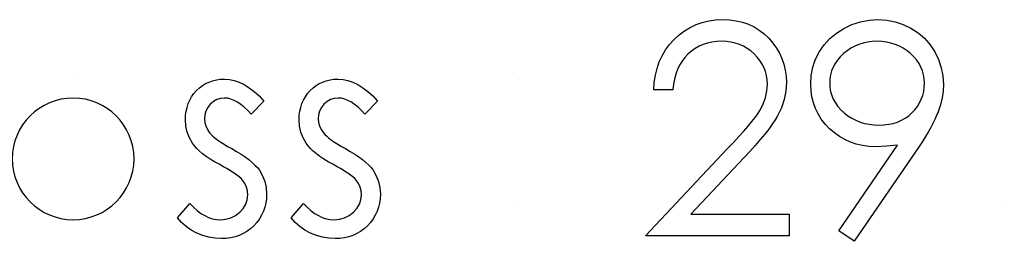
# Model space of a CAD drawing. Header units: inches. Extents: x 7.3 to 43.3, y -43.5 to -20.4.
# Tile 82 of 136: x 35.522 to 36.164, y -38.356 to -38.211. Entities that reach past the tile are written whole.
import ezdxf

# ---------------------------------------------------------------- set-up
doc = ezdxf.new("R2010")
doc.units = ezdxf.units.IN
doc.header["$LTSCALE"] = 0.5
doc.header["$MEASUREMENT"] = 0

msp = doc.modelspace()

# ---------------------------------------------------------------- linework, layer by layer
at = {"color": 7, "linetype": 'Continuous'}
for p, q in [((35.96295, -38.21401), (35.96701, -38.2126)), ((35.96701, -38.2126), (35.97123, -38.21158)), ((35.97123, -38.21158), (35.97565, -38.21097)), ((35.97565, -38.21097), (35.98026, -38.21078)), ((35.98026, -38.21078), (35.98026, -38.21078)), ((35.98026, -38.21078), (35.98478, -38.21097)), ((35.98478, -38.21097), (35.98912, -38.21155)), ((35.98912, -38.21155), (35.9932, -38.21249)), ((35.9932, -38.21249), (35.99709, -38.21382)), ((35.99709, -38.21382), (36.00074, -38.21556)), ((36.06469, -38.21398), (36.07016, -38.21219)), ((36.07016, -38.21219), (36.07582, -38.21114)), ((36.07582, -38.21114), (36.08164, -38.21078)), ((36.08164, -38.21078), (36.08164, -38.21078)), ((36.08164, -38.21078), (36.08736, -38.21114)), ((36.08736, -38.21114), (36.09285, -38.21216)), ((36.09285, -38.21216), (36.09812, -38.2139)), ((36.09812, -38.2139), (36.10317, -38.21633)), ((35.95194, -38.22066), (35.95544, -38.21804)), ((35.95544, -38.21804), (35.95911, -38.21583)), ((35.95911, -38.21583), (35.96295, -38.21401)), ((36.00074, -38.21556), (36.00416, -38.21765)), ((36.00416, -38.21765), (36.00739, -38.22011)), ((36.00739, -38.22011), (36.01037, -38.22298)), ((36.05023, -38.22312), (36.05454, -38.21956)), ((36.05454, -38.21956), (36.05942, -38.21647)), ((36.05942, -38.21647), (36.06469, -38.21398)), ((36.10317, -38.21633), (36.10787, -38.21939)), ((36.10787, -38.21939), (36.11201, -38.22298)), ((35.94564, -38.22704), (35.94865, -38.2237)), ((35.94865, -38.2237), (35.95194, -38.22066)), ((35.97035, -38.2261), (35.96753, -38.22701)), ((35.9733, -38.22544), (35.97035, -38.2261)), ((35.97639, -38.22505), (35.9733, -38.22544)), ((35.97962, -38.22491), (35.97639, -38.22505)), ((35.98271, -38.22505), (35.97962, -38.22491)), ((35.97962, -38.22491), (35.97962, -38.22491)), ((35.98567, -38.22544), (35.98271, -38.22505)), ((35.98848, -38.22607), (35.98567, -38.22544)), ((35.99121, -38.22698), (35.98848, -38.22607)), ((36.01037, -38.22298), (36.01308, -38.2261)), ((36.01308, -38.2261), (36.0154, -38.22936)), ((36.04653, -38.22715), (36.05023, -38.22312)), ((36.07195, -38.22605), (36.06917, -38.22693)), ((36.07485, -38.22541), (36.07195, -38.22605)), ((36.07786, -38.22505), (36.07485, -38.22541)), ((36.08101, -38.22491), (36.07786, -38.22505)), ((36.08418, -38.22505), (36.08101, -38.22491)), ((36.08101, -38.22491), (36.08101, -38.22491)), ((36.08722, -38.22541), (36.08418, -38.22505)), ((36.09014, -38.22605), (36.08722, -38.22541)), ((36.09293, -38.22693), (36.09014, -38.22605)), ((36.11201, -38.22298), (36.11562, -38.22715)), ((35.94078, -38.23441), (35.94302, -38.2306)), ((35.94302, -38.2306), (35.94564, -38.22704)), ((35.95991, -38.23132), (35.95765, -38.23328)), ((35.96231, -38.22961), (35.95991, -38.23132)), ((35.96485, -38.22817), (35.96231, -38.22961)), ((35.96753, -38.22701), (35.96485, -38.22817)), ((35.99381, -38.22814), (35.99121, -38.22698)), ((35.99627, -38.22955), (35.99381, -38.22814)), ((35.99861, -38.23124), (35.99627, -38.22955)), ((36.00085, -38.23317), (35.99861, -38.23124)), ((36.00289, -38.23529), (36.00085, -38.23317)), ((36.0154, -38.22936), (36.01738, -38.23275)), ((36.01738, -38.23275), (36.01901, -38.23626)), ((36.04096, -38.23656), (36.04341, -38.23168)), ((36.04341, -38.23168), (36.04653, -38.22715)), ((36.05917, -38.23295), (36.05705, -38.23499)), ((36.06149, -38.23107), (36.05917, -38.23295)), ((36.06392, -38.22944), (36.06149, -38.23107)), ((36.06649, -38.22806), (36.06392, -38.22944)), ((36.06917, -38.22693), (36.06649, -38.22806)), ((36.09561, -38.22806), (36.09293, -38.22693)), ((36.09818, -38.22944), (36.09561, -38.22806)), ((36.10061, -38.23107), (36.09818, -38.22944)), ((36.10292, -38.23295), (36.10061, -38.23107)), ((36.10505, -38.23499), (36.10292, -38.23295)), ((36.11562, -38.22715), (36.11871, -38.23187)), ((36.11871, -38.23187), (36.12117, -38.23692)), ((35.93744, -38.24266), (35.93893, -38.23841)), ((35.93893, -38.23841), (35.94078, -38.23441)), ((35.95376, -38.23786), (35.95216, -38.24048)), ((35.95558, -38.23546), (35.95376, -38.23786)), ((35.95765, -38.23328), (35.95558, -38.23546)), ((36.00463, -38.2375), (36.00289, -38.23529)), ((36.00612, -38.23979), (36.00463, -38.2375)), ((36.01901, -38.23626), (36.02025, -38.23993)), ((36.03919, -38.24175), (36.04096, -38.23656)), ((36.05368, -38.23943), (36.05241, -38.24178)), ((36.05523, -38.23717), (36.05368, -38.23943)), ((36.05705, -38.23499), (36.05523, -38.23717)), ((36.1069, -38.23717), (36.10505, -38.23499)), ((36.10845, -38.23943), (36.1069, -38.23717)), ((36.10972, -38.24178), (36.10845, -38.23943)), ((36.12117, -38.23692), (36.12294, -38.24217)), ((35.93637, -38.24711), (35.93744, -38.24266)), ((35.95078, -38.2433), (35.94964, -38.24633)), ((35.95216, -38.24048), (35.95078, -38.2433)), ((36.00736, -38.24222), (36.00612, -38.23979)), ((36.0083, -38.24473), (36.00736, -38.24222)), ((36.00896, -38.24733), (36.0083, -38.24473)), ((36.02025, -38.23993), (36.02116, -38.24374)), ((36.02116, -38.24374), (36.02169, -38.24766)), ((36.03814, -38.24722), (36.03919, -38.24175)), ((36.05142, -38.24426), (36.0507, -38.24683)), ((36.05241, -38.24178), (36.05142, -38.24426)), ((36.11071, -38.24426), (36.10972, -38.24178)), ((36.11143, -38.24683), (36.11071, -38.24426)), ((36.12294, -38.24217), (36.12399, -38.24755)), ((35.55644, -38.24965), (35.55644, -38.24965)), ((35.64286, -38.2526), (35.64507, -38.25152)), ((35.64507, -38.25152), (35.64742, -38.2507)), ((35.64742, -38.2507), (35.64987, -38.25012)), ((35.64987, -38.25012), (35.65244, -38.24976)), ((35.65244, -38.24976), (35.65515, -38.24965)), ((35.65515, -38.24965), (35.65515, -38.24965)), ((35.65515, -38.24965), (35.65835, -38.24987)), ((35.65835, -38.24987), (35.66155, -38.25053)), ((35.66155, -38.25053), (35.66478, -38.25166)), ((35.66478, -38.25166), (35.66801, -38.25324)), ((35.71706, -38.2526), (35.71927, -38.25152)), ((35.71927, -38.25152), (35.72161, -38.2507)), ((35.72161, -38.2507), (35.72407, -38.25012)), ((35.72407, -38.25012), (35.72664, -38.24976)), ((35.72664, -38.24976), (35.72934, -38.24965)), ((35.72934, -38.24965), (35.72934, -38.24965)), ((35.72934, -38.24965), (35.73254, -38.24987)), ((35.73254, -38.24987), (35.73575, -38.25053)), ((35.73575, -38.25053), (35.73898, -38.25166)), ((35.73898, -38.25166), (35.74221, -38.25324)), ((35.93532, -38.25671), (35.93565, -38.2518)), ((35.93565, -38.2518), (35.93637, -38.24711)), ((35.94876, -38.24959), (35.9481, -38.25304)), ((35.94964, -38.24633), (35.94876, -38.24959)), ((36.00938, -38.25003), (36.00896, -38.24733)), ((36.00952, -38.25285), (36.00938, -38.25003)), ((36.02188, -38.25174), (36.02152, -38.25749)), ((36.02169, -38.24766), (36.02188, -38.25174)), ((36.02188, -38.25174), (36.02188, -38.25174)), ((36.03778, -38.25299), (36.03814, -38.24722)), ((36.05029, -38.24951), (36.05015, -38.2523)), ((36.05015, -38.2523), (36.05015, -38.2523)), ((36.05015, -38.2523), (36.05029, -38.25508)), ((36.0507, -38.24683), (36.05029, -38.24951)), ((36.11184, -38.24951), (36.11143, -38.24683)), ((36.11198, -38.2523), (36.11184, -38.24951)), ((36.11184, -38.25508), (36.11198, -38.2523)), ((36.11198, -38.2523), (36.11198, -38.2523)), ((36.12399, -38.24755), (36.12435, -38.25312)), ((35.63522, -38.25911), (35.6369, -38.25718)), ((35.6369, -38.25718), (35.63878, -38.25542)), ((35.63878, -38.25542), (35.64076, -38.2539)), ((35.64076, -38.2539), (35.64286, -38.2526)), ((35.66801, -38.25324), (35.67121, -38.25525)), ((35.67121, -38.25525), (35.67444, -38.25771)), ((35.67444, -38.25771), (35.6777, -38.26061)), ((35.70941, -38.25911), (35.7111, -38.25718)), ((35.7111, -38.25718), (35.71297, -38.25542)), ((35.71297, -38.25542), (35.71496, -38.2539)), ((35.71496, -38.2539), (35.71706, -38.2526)), ((35.74221, -38.25324), (35.74541, -38.25525)), ((35.74541, -38.25525), (35.74864, -38.25771)), ((35.74864, -38.25771), (35.75189, -38.26061)), ((35.94768, -38.25671), (35.93532, -38.25671)), ((35.93532, -38.25671), (35.93532, -38.25671)), ((35.9481, -38.25304), (35.94768, -38.25671)), ((36.0083, -38.26165), (36.00921, -38.25732)), ((36.00921, -38.25732), (36.00952, -38.25285)), ((36.00952, -38.25285), (36.00952, -38.25285)), ((36.02152, -38.25749), (36.02045, -38.26303)), ((36.03797, -38.25721), (36.03778, -38.25299)), ((36.03778, -38.25299), (36.03778, -38.25299)), ((36.03855, -38.26127), (36.03797, -38.25721)), ((36.05029, -38.25508), (36.05073, -38.25776)), ((36.05073, -38.25776), (36.05147, -38.26033)), ((36.11085, -38.26033), (36.11148, -38.25776)), ((36.11148, -38.25776), (36.11184, -38.25508)), ((36.12412, -38.25746), (36.12349, -38.26188)), ((36.12435, -38.25312), (36.12412, -38.25746)), ((36.12435, -38.25312), (36.12435, -38.25312)), ((35.63149, -38.26566), (35.63251, -38.26337)), ((35.63251, -38.26337), (35.63375, -38.26118)), ((35.63375, -38.26118), (35.63522, -38.25911)), ((35.64791, -38.2643), (35.6459, -38.2661)), ((35.65015, -38.26303), (35.64791, -38.2643)), ((35.65255, -38.26226), (35.65015, -38.26303)), ((35.65515, -38.26201), (35.65255, -38.26226)), ((35.65727, -38.26218), (35.65515, -38.26201)), ((35.65515, -38.26201), (35.65515, -38.26201)), ((35.65942, -38.26268), (35.65727, -38.26218)), ((35.66158, -38.2635), (35.65942, -38.26268)), ((35.66376, -38.26466), (35.66158, -38.2635)), ((35.66591, -38.26615), (35.66376, -38.26466)), ((35.68093, -38.26397), (35.67254, -38.27261)), ((35.6777, -38.26061), (35.68093, -38.26397)), ((35.70569, -38.26566), (35.70671, -38.26337)), ((35.70671, -38.26337), (35.70795, -38.26118)), ((35.70795, -38.26118), (35.70941, -38.25911)), ((35.72211, -38.2643), (35.7201, -38.2661)), ((35.72435, -38.26303), (35.72211, -38.2643)), ((35.72675, -38.26226), (35.72435, -38.26303)), ((35.72934, -38.26201), (35.72675, -38.26226)), ((35.73147, -38.26218), (35.72934, -38.26201)), ((35.72934, -38.26201), (35.72934, -38.26201)), ((35.73362, -38.26268), (35.73147, -38.26218)), ((35.73577, -38.2635), (35.73362, -38.26268)), ((35.73796, -38.26466), (35.73577, -38.2635)), ((35.74011, -38.26615), (35.73796, -38.26466)), ((35.75512, -38.26397), (35.74673, -38.27261)), ((35.75189, -38.26061), (35.75512, -38.26397)), ((36.00676, -38.26591), (36.0083, -38.26165)), ((36.02045, -38.26303), (36.01868, -38.26839)), ((36.03952, -38.26516), (36.03855, -38.26127)), ((36.04085, -38.26886), (36.03952, -38.26516)), ((36.05147, -38.26033), (36.05249, -38.26281)), ((36.05249, -38.26281), (36.05382, -38.26519)), ((36.05382, -38.26519), (36.05545, -38.26745)), ((36.1074, -38.26745), (36.1088, -38.26519)), ((36.1088, -38.26519), (36.10994, -38.26281)), ((36.10994, -38.26281), (36.11085, -38.26033)), ((36.12349, -38.26188), (36.12239, -38.26643)), ((35.62981, -38.27328), (35.63014, -38.27063)), ((35.63014, -38.27063), (35.63072, -38.26809)), ((35.63072, -38.26809), (35.63149, -38.26566)), ((35.64303, -38.27049), (35.64231, -38.27294)), ((35.64421, -38.26822), (35.64303, -38.27049)), ((35.6459, -38.2661), (35.64421, -38.26822)), ((35.66812, -38.26798), (35.66591, -38.26615)), ((35.67033, -38.27013), (35.66812, -38.26798)), ((35.67254, -38.27261), (35.67033, -38.27013)), ((35.704, -38.27328), (35.70433, -38.27063)), ((35.70433, -38.27063), (35.70491, -38.26809)), ((35.70491, -38.26809), (35.70569, -38.26566)), ((35.71723, -38.27049), (35.71651, -38.27294)), ((35.71841, -38.26822), (35.71723, -38.27049)), ((35.7201, -38.2661), (35.71841, -38.26822)), ((35.74232, -38.26798), (35.74011, -38.26615)), ((35.74452, -38.27013), (35.74232, -38.26798)), ((35.74673, -38.27261), (35.74452, -38.27013)), ((36.00319, -38.27223), (36.0046, -38.27005)), ((36.0046, -38.27005), (36.00676, -38.26591)), ((36.01868, -38.26839), (36.01617, -38.27358)), ((36.04258, -38.27242), (36.04085, -38.26886)), ((36.05545, -38.26745), (36.05735, -38.2696)), ((36.05735, -38.2696), (36.05956, -38.27167)), ((36.05956, -38.27167), (36.06196, -38.27355)), ((36.10171, -38.27355), (36.10384, -38.27167)), ((36.10384, -38.27167), (36.10574, -38.2696)), ((36.10574, -38.2696), (36.1074, -38.26745)), ((36.12087, -38.27107), (36.11993, -38.27347)), ((36.12239, -38.26643), (36.12087, -38.27107)), ((35.6297, -38.27606), (35.62981, -38.27328)), ((35.62997, -38.28031), (35.6297, -38.27606)), ((35.6297, -38.27606), (35.6297, -38.27606)), ((35.64231, -38.27294), (35.64206, -38.27557)), ((35.64206, -38.27557), (35.64206, -38.27557)), ((35.64206, -38.27557), (35.64228, -38.27794)), ((35.64228, -38.27794), (35.64292, -38.28023)), ((35.67254, -38.27261), (35.67254, -38.27261)), ((35.70389, -38.27606), (35.704, -38.27328)), ((35.70417, -38.28031), (35.70389, -38.27606)), ((35.70389, -38.27606), (35.70389, -38.27606)), ((35.71651, -38.27294), (35.71626, -38.27557)), ((35.71626, -38.27557), (35.71626, -38.27557)), ((35.71626, -38.27557), (35.71648, -38.27794)), ((35.71648, -38.27794), (35.71711, -38.28023)), ((35.74673, -38.27261), (35.74673, -38.27261)), ((35.99687, -38.2804), (35.99933, -38.27739)), ((35.99933, -38.27739), (36.00146, -38.27468)), ((36.00146, -38.27468), (36.00319, -38.27223)), ((36.01457, -38.27623), (36.01263, -38.27913)), ((36.01617, -38.27358), (36.01457, -38.27623)), ((36.04468, -38.27579), (36.04258, -38.27242)), ((36.04719, -38.27899), (36.04468, -38.27579)), ((36.06196, -38.27355), (36.0645, -38.27518)), ((36.0645, -38.27518), (36.06718, -38.27656)), ((36.06718, -38.27656), (36.06994, -38.27766)), ((36.06994, -38.27766), (36.07284, -38.27855)), ((36.09161, -38.27855), (36.09437, -38.27766)), ((36.09437, -38.27766), (36.09699, -38.27656)), ((36.09699, -38.27656), (36.09945, -38.27518)), ((36.09945, -38.27518), (36.10171, -38.27355)), ((36.1188, -38.27598), (36.1175, -38.27863)), ((36.11993, -38.27347), (36.1188, -38.27598)), ((35.63085, -38.28429), (35.62997, -38.28031)), ((35.63229, -38.28807), (35.63085, -38.28429)), ((35.64292, -38.28023), (35.64399, -38.28249)), ((35.64399, -38.28249), (35.64548, -38.2847)), ((35.70505, -38.28429), (35.70417, -38.28031)), ((35.70649, -38.28807), (35.70505, -38.28429)), ((35.71711, -38.28023), (35.71819, -38.28249)), ((35.71819, -38.28249), (35.71968, -38.2847)), ((35.99088, -38.28719), (35.99406, -38.28365)), ((35.99406, -38.28365), (35.99687, -38.2804)), ((36.01037, -38.28225), (36.00778, -38.28556)), ((36.01263, -38.27913), (36.01037, -38.28225)), ((36.05006, -38.28203), (36.04719, -38.27899)), ((36.05321, -38.28479), (36.05006, -38.28203)), ((36.07284, -38.27855), (36.07587, -38.27918)), ((36.07587, -38.27918), (36.07902, -38.27954)), ((36.07902, -38.27954), (36.08228, -38.27968)), ((36.08228, -38.27968), (36.08556, -38.27954)), ((36.08556, -38.27954), (36.08865, -38.27918)), ((36.08865, -38.27918), (36.09161, -38.27855)), ((36.11441, -38.28426), (36.11261, -38.28724)), ((36.11604, -38.28136), (36.11441, -38.28426)), ((36.1175, -38.27863), (36.11604, -38.28136)), ((35.63431, -38.29158), (35.63229, -38.28807)), ((35.64548, -38.2847), (35.64548, -38.2847)), ((35.64548, -38.2847), (35.64645, -38.28583)), ((35.64645, -38.28583), (35.64767, -38.28699)), ((35.64767, -38.28699), (35.6491, -38.28824)), ((35.6491, -38.28824), (35.65078, -38.28951)), ((35.65078, -38.28951), (35.65272, -38.29083)), ((35.65272, -38.29083), (35.65487, -38.29218)), ((35.7085, -38.29158), (35.70649, -38.28807)), ((35.71968, -38.2847), (35.71968, -38.2847)), ((35.71968, -38.2847), (35.72065, -38.28583)), ((35.72065, -38.28583), (35.72186, -38.28699)), ((35.72186, -38.28699), (35.7233, -38.28824)), ((35.7233, -38.28824), (35.72498, -38.28951)), ((35.72498, -38.28951), (35.72691, -38.29083)), ((35.72691, -38.29083), (35.72907, -38.29218)), ((35.98346, -38.29508), (35.98735, -38.291)), ((35.98735, -38.291), (35.99088, -38.28719)), ((36.00482, -38.28915), (36.00157, -38.29293)), ((36.00778, -38.28556), (36.00482, -38.28915)), ((36.05655, -38.28719), (36.05321, -38.28479)), ((36.06003, -38.2892), (36.05655, -38.28719)), ((36.0637, -38.29086), (36.06003, -38.2892)), ((36.06751, -38.29216), (36.0637, -38.29086)), ((36.11063, -38.29036), (36.10847, -38.29359)), ((36.11261, -38.28724), (36.11063, -38.29036)), ((35.63557, -38.29326), (35.63431, -38.29158)), ((35.63431, -38.29158), (35.63431, -38.29158)), ((35.63712, -38.29497), (35.63557, -38.29326)), ((35.63889, -38.29668), (35.63712, -38.29497)), ((35.64093, -38.29839), (35.63889, -38.29668)), ((35.65487, -38.29218), (35.65724, -38.29362)), ((35.65724, -38.29362), (35.65987, -38.29508)), ((35.65987, -38.29508), (35.65987, -38.29508)), ((35.65987, -38.29508), (35.66307, -38.2969)), ((35.66307, -38.2969), (35.66599, -38.2987)), ((35.70977, -38.29326), (35.7085, -38.29158)), ((35.7085, -38.29158), (35.7085, -38.29158)), ((35.71132, -38.29497), (35.70977, -38.29326)), ((35.71308, -38.29668), (35.71132, -38.29497)), ((35.71513, -38.29839), (35.71308, -38.29668)), ((35.72907, -38.29218), (35.73144, -38.29362)), ((35.73144, -38.29362), (35.73406, -38.29508)), ((35.73406, -38.29508), (35.73406, -38.29508)), ((35.73406, -38.29508), (35.73727, -38.2969)), ((35.73727, -38.2969), (35.74019, -38.2987)), ((35.93002, -38.35211), (35.98346, -38.29508)), ((35.98346, -38.29508), (35.98346, -38.29508)), ((35.99795, -38.29693), (35.994, -38.30118)), ((36.00157, -38.29293), (35.99795, -38.29693)), ((36.05617, -38.34877), (36.09448, -38.29276)), ((36.10847, -38.29359), (36.06605, -38.35564)), ((36.07151, -38.29307), (36.06751, -38.29216)), ((36.07565, -38.29362), (36.07151, -38.29307)), ((36.07999, -38.29381), (36.07565, -38.29362)), ((36.08714, -38.29354), (36.07999, -38.29381)), ((36.07999, -38.29381), (36.07999, -38.29381)), ((36.09448, -38.29276), (36.08714, -38.29354)), ((36.09448, -38.29276), (36.09448, -38.29276)), ((36.10847, -38.29359), (36.10847, -38.29359)), ((35.64325, -38.30011), (35.64093, -38.29839)), ((35.64579, -38.30184), (35.64325, -38.30011)), ((35.6486, -38.30358), (35.64579, -38.30184)), ((35.65167, -38.30532), (35.6486, -38.30358)), ((35.66599, -38.2987), (35.66867, -38.30049)), ((35.66867, -38.30049), (35.67107, -38.30226)), ((35.67107, -38.30226), (35.6732, -38.30403)), ((35.71745, -38.30011), (35.71513, -38.29839)), ((35.71999, -38.30184), (35.71745, -38.30011)), ((35.7228, -38.30358), (35.71999, -38.30184)), ((35.72586, -38.30532), (35.7228, -38.30358)), ((35.74019, -38.2987), (35.74287, -38.30049)), ((35.74287, -38.30049), (35.74527, -38.30226)), ((35.74527, -38.30226), (35.7474, -38.30403)), ((35.994, -38.30118), (35.95953, -38.33798)), ((35.994, -38.30118), (35.994, -38.30118)), ((35.65451, -38.30687), (35.65167, -38.30532)), ((35.65167, -38.30532), (35.65167, -38.30532)), ((35.65708, -38.30833), (35.65451, -38.30687)), ((35.6594, -38.30971), (35.65708, -38.30833)), ((35.66144, -38.31104), (35.6594, -38.30971)), ((35.6732, -38.30403), (35.67508, -38.30576)), ((35.67508, -38.30576), (35.67668, -38.3075)), ((35.67668, -38.3075), (35.678, -38.30921)), ((35.678, -38.30921), (35.678, -38.30921)), ((35.678, -38.30921), (35.68004, -38.31278)), ((35.72871, -38.30687), (35.72586, -38.30532)), ((35.72586, -38.30532), (35.72586, -38.30532)), ((35.73128, -38.30833), (35.72871, -38.30687)), ((35.73359, -38.30971), (35.73128, -38.30833)), ((35.73564, -38.31104), (35.73359, -38.30971)), ((35.7474, -38.30403), (35.74927, -38.30576)), ((35.74927, -38.30576), (35.75087, -38.3075)), ((35.75087, -38.3075), (35.7522, -38.30921)), ((35.7522, -38.30921), (35.7522, -38.30921)), ((35.7522, -38.30921), (35.75424, -38.31278)), ((35.66321, -38.31231), (35.66144, -38.31104)), ((35.66472, -38.31352), (35.66321, -38.31231)), ((35.66597, -38.31465), (35.66472, -38.31352)), ((35.66693, -38.3157), (35.66597, -38.31465)), ((35.66842, -38.31788), (35.66693, -38.3157)), ((35.66693, -38.3157), (35.66693, -38.3157)), ((35.68004, -38.31278), (35.68153, -38.31656)), ((35.68153, -38.31656), (35.68239, -38.32056)), ((35.7374, -38.31231), (35.73564, -38.31104)), ((35.73892, -38.31352), (35.7374, -38.31231)), ((35.74016, -38.31465), (35.73892, -38.31352)), ((35.74113, -38.3157), (35.74016, -38.31465)), ((35.74262, -38.31788), (35.74113, -38.3157)), ((35.74113, -38.3157), (35.74113, -38.3157)), ((35.75424, -38.31278), (35.75573, -38.31656)), ((35.75573, -38.31656), (35.75659, -38.32056)), ((35.66947, -38.3202), (35.66842, -38.31788)), ((35.67011, -38.32268), (35.66947, -38.3202)), ((35.67033, -38.32531), (35.67011, -38.32268)), ((35.68239, -38.32056), (35.68269, -38.32478)), ((35.74367, -38.3202), (35.74262, -38.31788)), ((35.7443, -38.32268), (35.74367, -38.3202)), ((35.74452, -38.32531), (35.7443, -38.32268)), ((35.75659, -38.32056), (35.75689, -38.32478)), ((35.66903, -38.33141), (35.67, -38.32848)), ((35.67, -38.32848), (35.67033, -38.32531)), ((35.67033, -38.32531), (35.67033, -38.32531)), ((35.68256, -38.32776), (35.68217, -38.33063)), ((35.68269, -38.32478), (35.68256, -38.32776)), ((35.68269, -38.32478), (35.68269, -38.32478)), ((35.74323, -38.33141), (35.74419, -38.32848)), ((35.74419, -38.32848), (35.74452, -38.32531)), ((35.74452, -38.32531), (35.74452, -38.32531)), ((35.75675, -38.32776), (35.75637, -38.33063)), ((35.75689, -38.32478), (35.75675, -38.32776)), ((35.75689, -38.32478), (35.75689, -38.32478)), ((35.6244, -38.34024), (35.63259, -38.33091)), ((35.63259, -38.33091), (35.63259, -38.33091)), ((35.63259, -38.33091), (35.63497, -38.3334)), ((35.63497, -38.3334), (35.63737, -38.33555)), ((35.63737, -38.33555), (35.63983, -38.33737)), ((35.66514, -38.33668), (35.6674, -38.33417)), ((35.6674, -38.33417), (35.66903, -38.33141)), ((35.6806, -38.33602), (35.67938, -38.33856)), ((35.68151, -38.3334), (35.6806, -38.33602)), ((35.68217, -38.33063), (35.68151, -38.3334)), ((35.69859, -38.34024), (35.70679, -38.33091)), ((35.70679, -38.33091), (35.70679, -38.33091)), ((35.70679, -38.33091), (35.70917, -38.3334)), ((35.70917, -38.3334), (35.71157, -38.33555)), ((35.71157, -38.33555), (35.71402, -38.33737)), ((35.73934, -38.33668), (35.7416, -38.33417)), ((35.7416, -38.33417), (35.74323, -38.33141)), ((35.75479, -38.33602), (35.75358, -38.33856)), ((35.7557, -38.3334), (35.75479, -38.33602)), ((35.75637, -38.33063), (35.7557, -38.3334)), ((36.16409, -38.33091), (36.16409, -38.33091)), ((35.62707, -38.34325), (35.6244, -38.34024)), ((35.6244, -38.34024), (35.6244, -38.34024)), ((35.63983, -38.33737), (35.64228, -38.33886)), ((35.64228, -38.33886), (35.64479, -38.34002)), ((35.64479, -38.34002), (35.64736, -38.34085)), ((35.64736, -38.34085), (35.64993, -38.34134)), ((35.64993, -38.34134), (35.65255, -38.34151)), ((35.65255, -38.34151), (35.65611, -38.34121)), ((35.65255, -38.34151), (35.65255, -38.34151)), ((35.65611, -38.34121), (35.6594, -38.3403)), ((35.6594, -38.3403), (35.66241, -38.33881)), ((35.66241, -38.33881), (35.66514, -38.33668)), ((35.67795, -38.34096), (35.67623, -38.34325)), ((35.67938, -38.33856), (35.67795, -38.34096)), ((35.70127, -38.34325), (35.69859, -38.34024)), ((35.69859, -38.34024), (35.69859, -38.34024)), ((35.71402, -38.33737), (35.71648, -38.33886)), ((35.71648, -38.33886), (35.71899, -38.34002)), ((35.71899, -38.34002), (35.72156, -38.34085)), ((35.72156, -38.34085), (35.72413, -38.34134)), ((35.72413, -38.34134), (35.72675, -38.34151)), ((35.72675, -38.34151), (35.73031, -38.34121)), ((35.72675, -38.34151), (35.72675, -38.34151)), ((35.73031, -38.34121), (35.73359, -38.3403)), ((35.73359, -38.3403), (35.7366, -38.33881)), ((35.7366, -38.33881), (35.73934, -38.33668)), ((35.75214, -38.34096), (35.75043, -38.34325)), ((35.75358, -38.33856), (35.75214, -38.34096)), ((35.95953, -38.33798), (35.95953, -38.33798)), ((35.95953, -38.33798), (36.02365, -38.33798)), ((36.02365, -38.33798), (36.02365, -38.33798)), ((36.02365, -38.33798), (36.02365, -38.35211)), ((35.63008, -38.34593), (35.62707, -38.34325)), ((35.63342, -38.34827), (35.63008, -38.34593)), ((35.63709, -38.35026), (35.63342, -38.34827)), ((35.67207, -38.34742), (35.66978, -38.34913)), ((35.67425, -38.34543), (35.67207, -38.34742)), ((35.67623, -38.34325), (35.67425, -38.34543)), ((35.70428, -38.34593), (35.70127, -38.34325)), ((35.70762, -38.34827), (35.70428, -38.34593)), ((35.71129, -38.35026), (35.70762, -38.34827)), ((35.74626, -38.34742), (35.74397, -38.34913)), ((35.74844, -38.34543), (35.74626, -38.34742)), ((35.75043, -38.34325), (35.74844, -38.34543)), ((36.06605, -38.35564), (36.05617, -38.34877)), ((36.05617, -38.34877), (36.05617, -38.34877)), ((35.64099, -38.35183), (35.63709, -38.35026)), ((35.64496, -38.35297), (35.64099, -38.35183)), ((35.64902, -38.35366), (35.64496, -38.35297)), ((35.65319, -38.35388), (35.64902, -38.35366)), ((35.65628, -38.35374), (35.65319, -38.35388)), ((35.65319, -38.35388), (35.65319, -38.35388)), ((35.65923, -38.35335), (35.65628, -38.35374)), ((35.66207, -38.35269), (35.65923, -38.35335)), ((35.66478, -38.35175), (35.66207, -38.35269)), ((35.66735, -38.35056), (35.66478, -38.35175)), ((35.66978, -38.34913), (35.66735, -38.35056)), ((35.71518, -38.35183), (35.71129, -38.35026)), ((35.71916, -38.35297), (35.71518, -38.35183)), ((35.72322, -38.35366), (35.71916, -38.35297)), ((35.72738, -38.35388), (35.72322, -38.35366)), ((35.73047, -38.35374), (35.72738, -38.35388)), ((35.72738, -38.35388), (35.72738, -38.35388)), ((35.73343, -38.35335), (35.73047, -38.35374)), ((35.73627, -38.35269), (35.73343, -38.35335)), ((35.73898, -38.35175), (35.73627, -38.35269)), ((35.74154, -38.35056), (35.73898, -38.35175)), ((35.74397, -38.34913), (35.74154, -38.35056)), ((36.02365, -38.35211), (35.93002, -38.35211)), ((35.93002, -38.35211), (35.93002, -38.35211)), ((36.02365, -38.35211), (36.02365, -38.35211))]:
    msp.add_line(p, q, dxfattribs=at)
for centre, radius, start, end in [((35.84787, -38.26113), 0.01148, 89.9971, 90.0029), ((35.55638, -38.30175), 0.03974, 90.00012, 89.99988), ((35.84787, -38.34239), 0.01148, 89.9971, 90.0029)]:
    msp.add_arc(centre, radius, start, end, dxfattribs=at)

doc.saveas('drawing.dxf')
